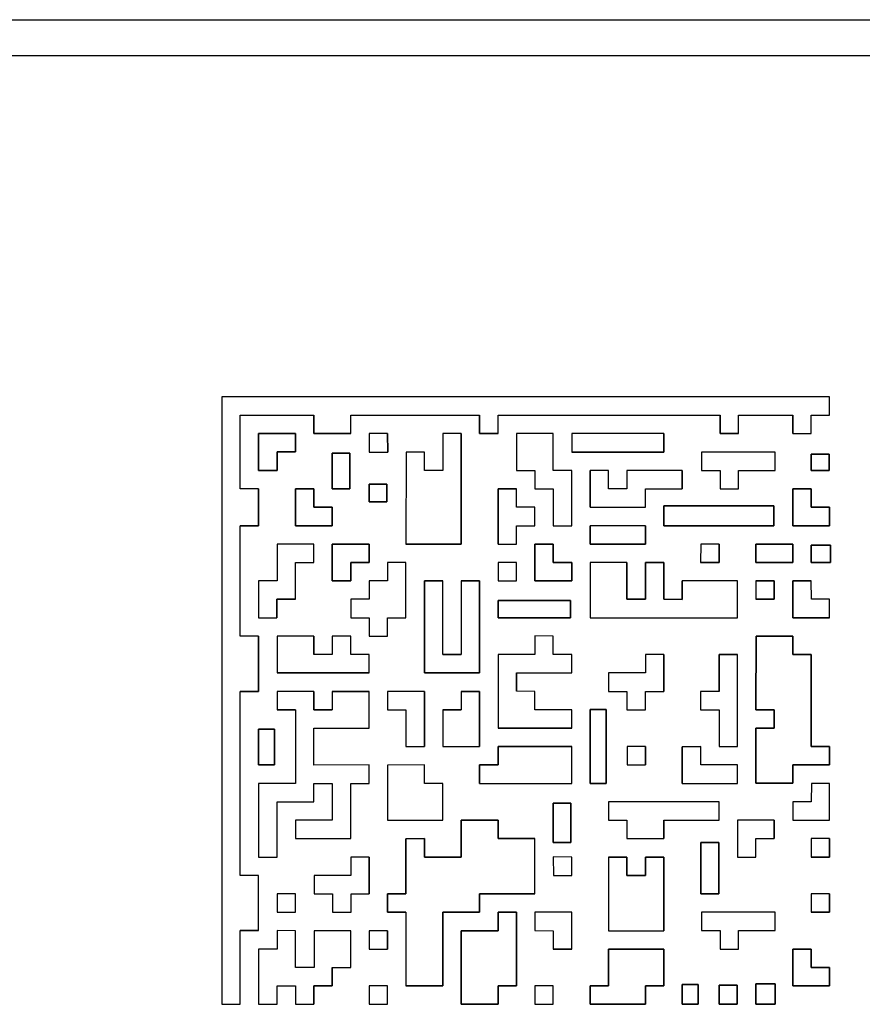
# Model space of a CAD drawing. Header units: millimetres. Extents: x 0 to 420, y 0 to 297.
# Tile 23 of 34: x 213 to 220, y 149 to 157. Entities that reach past the tile are written whole.
import ezdxf

# ---------------------------------------------------------------- set-up
doc = ezdxf.new("R2010")
doc.units = ezdxf.units.MM
doc.header["$LTSCALE"] = 23.1
doc.layers.get('0').update_dxf_attribs({"linetype": 'CONTINUOUS'})
doc.layers.add('03___PRT_ALL_CURVES', color=7, linetype='CONTINUOUS')
doc.layers.add('LAY0001', color=7, linetype='CONTINUOUS')

msp = doc.modelspace()

# ---------------------------------------------------------------- linework, layer by layer
at = {"color": 7, "linetype": 'Continuous'}
for p, q in [((206.6434, 157.3911), (266.9434, 157.3911)), ((206.3434, 157.0911), (267.2434, 157.0911))]:
    msp.add_line(p, q, dxfattribs=at)
at = {"layer": '03___PRT_ALL_CURVES', "color": 4, "linetype": 'Continuous'}
for p, q in [((214.3715, 154.2199), (214.3715, 149.1118)), ((219.4797, 154.2199), (214.3715, 154.2199)), ((219.4797, 154.0652), (219.4797, 154.2199)), ((214.5263, 153.4455), (214.5263, 154.0652)), ((214.5263, 154.0652), (215.1455, 154.0652)), ((215.1455, 153.9104), (215.1455, 154.0652)), ((215.4551, 153.9104), (215.4551, 154.0652)), ((215.4551, 154.0652), (216.5387, 154.0652)), ((216.5387, 153.9104), (216.5387, 154.0652)), ((216.6934, 153.9104), (216.6934, 154.0652)), ((216.6934, 154.0652), (218.5597, 154.0652)), ((218.5597, 153.9104), (218.5597, 154.0652)), ((218.7145, 153.9104), (218.7145, 154.0652)), ((218.7145, 154.0652), (219.1701, 154.0652)), ((219.1701, 153.9104), (219.1701, 154.0652)), ((219.3249, 153.9104), (219.3249, 154.0652)), ((219.3249, 154.0652), (219.4797, 154.0652)), ((214.6811, 153.6012), (214.6811, 153.9104)), ((214.6811, 153.9104), (214.9907, 153.9104)), ((214.9907, 153.9104), (214.9907, 153.756)), ((215.4551, 153.9104), (215.1455, 153.9104)), ((215.6099, 153.9104), (215.6099, 153.7556)), ((215.7647, 153.9104), (215.6099, 153.9104)), ((215.7647, 153.9104), (215.7664, 153.7556)), ((216.2308, 153.9104), (216.2291, 153.6008)), ((216.3839, 153.9104), (216.2308, 153.9104)), ((216.3839, 153.9104), (216.3839, 152.9816)), ((216.6934, 153.9104), (216.5387, 153.9104)), ((216.8482, 153.9104), (216.8482, 153.6008)), ((217.1578, 153.9104), (216.8482, 153.9104)), ((217.1578, 153.6008), (217.1578, 153.9104)), ((217.3126, 153.9104), (217.3126, 153.7556)), ((218.0866, 153.9104), (217.3126, 153.9104)), ((218.0866, 153.9104), (218.0866, 153.7556)), ((218.7145, 153.9104), (218.5597, 153.9104)), ((219.1701, 153.9104), (219.3249, 153.9104)), ((214.8359, 153.756), (214.8359, 153.6012)), ((214.9907, 153.756), (214.8359, 153.756)), ((215.6099, 153.7556), (215.7664, 153.7556)), ((215.9204, 153.7556), (215.9195, 152.9816)), ((216.0743, 153.7556), (215.9204, 153.7556)), ((216.0743, 153.6008), (216.0743, 153.7556)), ((218.0866, 153.7556), (217.3126, 153.7556)), ((219.024, 153.7556), (218.4049, 153.7551)), ((218.4049, 153.7551), (218.4049, 153.6008)), ((219.024, 153.6008), (219.024, 153.7556)), ((215.3003, 153.446), (215.3003, 153.7466)), ((215.3003, 153.7466), (215.4493, 153.7466)), ((215.4493, 153.7466), (215.4493, 153.446)), ((219.3249, 153.6012), (219.3249, 153.7376)), ((219.3249, 153.7376), (219.4769, 153.7376)), ((219.4769, 153.7376), (219.4769, 153.6012)), ((214.8359, 153.6012), (214.6811, 153.6012)), ((216.2291, 153.6008), (216.0743, 153.6008)), ((216.8482, 153.6008), (217.003, 153.6008)), ((217.003, 153.6008), (217.003, 153.446)), ((217.3126, 153.6008), (217.1578, 153.6008)), ((217.3126, 153.1364), (217.3126, 153.6008)), ((217.4674, 153.2912), (217.4674, 153.6008)), ((217.6222, 153.6008), (217.4674, 153.6008)), ((217.6222, 153.446), (217.6222, 153.6008)), ((217.777, 153.6008), (217.777, 153.446)), ((218.2414, 153.6008), (217.777, 153.6008)), ((218.2414, 153.6008), (218.2414, 153.446)), ((218.4049, 153.6008), (218.5597, 153.6008)), ((218.5597, 153.6008), (218.5597, 153.446)), ((218.7145, 153.446), (218.7145, 153.6008)), ((218.7145, 153.6008), (219.024, 153.6008)), ((219.4769, 153.6012), (219.3249, 153.6012)), ((214.6811, 153.4455), (214.5263, 153.4455)), ((214.6811, 153.4455), (214.6811, 153.1364)), ((214.9907, 153.4455), (215.1455, 153.446)), ((214.9907, 153.1364), (214.9907, 153.4455)), ((215.1455, 153.446), (215.1455, 153.2914)), ((215.4493, 153.446), (215.3003, 153.446)), ((215.6099, 153.3369), (215.6099, 153.4854)), ((215.6099, 153.4854), (215.7584, 153.4854)), ((215.7584, 153.4854), (215.7584, 153.3369)), ((216.6934, 152.9816), (216.6934, 153.446)), ((216.6934, 153.446), (216.8481, 153.446)), ((216.8481, 153.2912), (216.8481, 153.446)), ((217.003, 153.446), (217.1578, 153.446)), ((217.1578, 153.446), (217.1578, 153.1364)), ((217.777, 153.446), (217.6222, 153.446)), ((217.9318, 153.2912), (217.9318, 153.446)), ((217.9318, 153.446), (218.2414, 153.446)), ((218.5597, 153.446), (218.7145, 153.446)), ((219.1701, 153.4455), (219.3249, 153.446)), ((219.1701, 153.1364), (219.1701, 153.4455)), ((219.3249, 153.446), (219.3249, 153.2914)), ((215.7584, 153.3369), (215.6099, 153.3369)), ((215.1455, 153.2914), (215.3003, 153.2908)), ((215.3003, 153.2908), (215.3003, 153.1364)), ((217.003, 153.2912), (216.8481, 153.2912)), ((217.0029, 153.1364), (217.003, 153.2912)), ((217.4674, 153.2912), (217.9318, 153.2912)), ((218.0866, 153.1364), (218.0866, 153.3034)), ((218.0866, 153.3034), (219.0125, 153.3034)), ((219.0125, 153.3034), (219.0125, 153.1364)), ((219.3249, 153.2914), (219.4797, 153.2907)), ((219.4797, 153.2907), (219.4797, 153.1364)), ((214.5263, 152.2072), (214.5263, 153.1364)), ((214.6811, 153.1364), (214.5263, 153.1364)), ((215.3003, 153.1364), (214.9907, 153.1364)), ((216.8482, 152.9816), (216.8482, 153.1364)), ((216.8482, 153.1364), (217.0029, 153.1364)), ((217.1578, 153.1364), (217.3126, 153.1364)), ((217.4674, 152.9816), (217.4674, 153.1364)), ((217.9318, 153.1364), (217.4674, 153.1364)), ((217.9318, 153.1364), (217.9318, 152.9816)), ((219.0125, 153.1364), (218.0866, 153.1364)), ((219.4797, 153.1364), (219.1701, 153.1364)), ((214.8359, 152.9816), (214.8359, 152.672)), ((215.1455, 152.9816), (214.8359, 152.9816)), ((215.1455, 152.8268), (215.1455, 152.9816)), ((215.3003, 152.672), (215.3003, 152.9812)), ((215.3003, 152.9812), (215.6099, 152.9812)), ((215.6099, 152.9812), (215.6099, 152.8268)), ((216.3839, 152.9816), (215.9195, 152.9816)), ((216.6934, 152.9816), (216.8482, 152.9816)), ((217.003, 152.9812), (217.1578, 152.9816)), ((217.003, 152.672), (217.003, 152.9812)), ((217.1578, 152.9816), (217.1578, 152.8271)), ((217.9318, 152.9816), (217.4674, 152.9816)), ((218.3979, 152.9816), (218.3962, 152.8268)), ((218.551, 152.9816), (218.3979, 152.9816)), ((218.551, 152.9816), (218.551, 152.8268)), ((218.8606, 152.8268), (218.8606, 152.9816)), ((218.8606, 152.9816), (219.1701, 152.9816)), ((219.1701, 152.9816), (219.1701, 152.8271)), ((219.3249, 152.8268), (219.3249, 152.9722)), ((219.3249, 152.9722), (219.4866, 152.9722)), ((219.4866, 152.9722), (219.4866, 152.8268)), ((214.9907, 152.5172), (214.9907, 152.8268)), ((214.9907, 152.8268), (215.1455, 152.8268)), ((215.4551, 152.8268), (215.4551, 152.672)), ((215.6099, 152.8268), (215.4551, 152.8268)), ((215.7647, 152.8268), (215.7647, 152.672)), ((215.92, 152.8268), (215.7647, 152.8268)), ((215.9194, 152.3624), (215.92, 152.8268)), ((216.6934, 152.8268), (216.6934, 152.672)), ((216.8481, 152.8268), (216.6934, 152.8268)), ((216.8482, 152.672), (216.8481, 152.8268)), ((217.1578, 152.8271), (217.3126, 152.8264)), ((217.3126, 152.8264), (217.3126, 152.672)), ((217.4674, 152.8268), (217.4674, 152.362)), ((217.777, 152.8268), (217.4674, 152.8268)), ((217.777, 152.8268), (217.777, 152.5172)), ((217.9318, 152.5172), (217.9318, 152.8268)), ((217.9318, 152.8268), (218.0866, 152.8268)), ((218.0866, 152.8268), (218.0866, 152.5172)), ((218.551, 152.8268), (218.3962, 152.8268)), ((219.1701, 152.8271), (218.8606, 152.8268)), ((219.4866, 152.8268), (219.3249, 152.8268)), ((214.8359, 152.672), (214.6811, 152.6713)), ((214.6811, 152.6713), (214.6811, 152.3629)), ((215.4551, 152.672), (215.3003, 152.672)), ((215.6116, 152.672), (215.6099, 152.5172)), ((215.7647, 152.672), (215.6116, 152.672)), ((216.0743, 151.8981), (216.0743, 152.672)), ((216.0743, 152.672), (216.2291, 152.672)), ((216.2291, 152.0528), (216.2291, 152.672)), ((216.3839, 152.672), (216.3839, 152.0531)), ((216.3839, 152.672), (216.5387, 152.672)), ((216.5387, 152.672), (216.5387, 151.8981)), ((216.6934, 152.672), (216.8482, 152.672)), ((217.3126, 152.672), (217.003, 152.672)), ((218.2414, 152.5165), (218.2414, 152.672)), ((218.7058, 152.672), (218.2414, 152.672)), ((218.7058, 152.3624), (218.7058, 152.672)), ((218.8606, 152.672), (218.8606, 152.5172)), ((218.8606, 152.672), (219.0153, 152.672)), ((219.0153, 152.672), (219.0153, 152.5172)), ((219.1701, 152.3622), (219.1701, 152.672)), ((219.1701, 152.672), (219.3249, 152.672)), ((219.3267, 152.5172), (219.3249, 152.672)), ((214.8349, 152.5172), (214.8349, 152.3627)), ((214.9907, 152.5172), (214.8349, 152.5172)), ((215.4551, 152.5172), (215.4551, 152.3624)), ((215.6099, 152.5172), (215.4551, 152.5172)), ((216.6944, 152.3624), (216.6944, 152.5086)), ((216.6944, 152.5086), (217.3025, 152.5086)), ((217.3025, 152.5086), (217.3025, 152.3624)), ((217.777, 152.5172), (217.9318, 152.5172)), ((218.0866, 152.5172), (218.2414, 152.5165)), ((219.0153, 152.5172), (218.8606, 152.5172)), ((219.4797, 152.5172), (219.3267, 152.5172)), ((219.4797, 152.3627), (219.4797, 152.5172)), ((214.6811, 152.3629), (214.8349, 152.3627)), ((215.4551, 152.3624), (215.6098, 152.3624)), ((215.6098, 152.3624), (215.6099, 152.2076)), ((215.7647, 152.2076), (215.7647, 152.3624)), ((215.7647, 152.3624), (215.9194, 152.3624)), ((217.3025, 152.3624), (216.6944, 152.3624)), ((217.4674, 152.362), (218.7058, 152.3624)), ((219.4797, 152.3627), (219.1701, 152.3622)), ((214.6811, 152.2072), (214.5263, 152.2072)), ((214.6811, 152.2072), (214.6811, 151.7433)), ((214.8359, 152.2072), (214.8359, 151.8981)), ((215.1455, 152.2072), (214.8359, 152.2072)), ((215.1455, 152.2072), (215.1455, 152.0528)), ((215.3003, 152.2076), (215.3003, 152.0528)), ((215.4551, 152.2076), (215.3003, 152.2076)), ((215.4551, 152.0528), (215.4551, 152.2076)), ((215.6099, 152.2076), (215.7647, 152.2076)), ((217.003, 152.2094), (217.003, 152.0528)), ((217.1578, 152.2076), (217.003, 152.2094)), ((217.1578, 152.0528), (217.1578, 152.2076)), ((218.8606, 151.5885), (218.8623, 152.2076)), ((218.8623, 152.2076), (219.1701, 152.2076)), ((219.1701, 152.2076), (219.1701, 152.0528)), ((215.3003, 152.0528), (215.1455, 152.0528)), ((215.6099, 152.0528), (215.4551, 152.0528)), ((215.6099, 151.8981), (215.6099, 152.0528)), ((216.2291, 152.0528), (216.3839, 152.0531)), ((216.6934, 152.0528), (216.6934, 151.4337)), ((217.003, 152.0528), (216.6934, 152.0528)), ((217.3126, 152.0528), (217.1578, 152.0528)), ((217.3126, 151.8981), (217.3126, 152.0528)), ((217.9318, 152.0528), (217.9318, 151.8981)), ((218.0866, 152.0528), (217.9318, 152.0528)), ((218.0866, 152.0528), (218.0866, 151.7433)), ((218.551, 151.7433), (218.551, 152.0529)), ((218.551, 152.0529), (218.7058, 152.0529)), ((218.7058, 151.2789), (218.7058, 152.0529)), ((219.1701, 152.0528), (219.3249, 152.0528)), ((219.3249, 152.0528), (219.3249, 151.2784)), ((215.6099, 151.8981), (214.8359, 151.8981)), ((216.5387, 151.8981), (216.0743, 151.8981)), ((216.8482, 151.8981), (216.8482, 151.7437)), ((216.8482, 151.8981), (217.3126, 151.8981)), ((217.6222, 151.8981), (217.6222, 151.7433)), ((217.9318, 151.8981), (217.6222, 151.8981)), ((214.5263, 150.1953), (214.5263, 151.7433)), ((214.6811, 151.7433), (214.5263, 151.7433)), ((214.8359, 151.7433), (214.8359, 151.5885)), ((215.1452, 151.7433), (214.8359, 151.7433)), ((215.1452, 151.7433), (215.1452, 151.5885)), ((215.3, 151.7433), (215.3, 151.5887)), ((215.3, 151.7433), (215.6099, 151.7433)), ((215.6099, 151.4337), (215.6099, 151.7433)), ((215.7647, 151.7433), (215.7647, 151.5885)), ((216.0743, 151.7433), (215.7647, 151.7433)), ((216.0743, 151.7433), (216.0743, 151.2788)), ((216.3839, 151.7433), (216.3839, 151.5887)), ((216.3839, 151.7433), (216.5387, 151.7433)), ((216.5387, 151.7433), (216.5387, 151.2784)), ((217.0041, 151.7433), (216.8482, 151.7437)), ((217.003, 151.5885), (217.0041, 151.7433)), ((217.6222, 151.7433), (217.777, 151.7433)), ((217.777, 151.7433), (217.777, 151.5885)), ((217.9328, 151.5885), (217.9328, 151.7433)), ((217.9328, 151.7433), (218.0866, 151.7433)), ((218.3962, 151.7433), (218.3962, 151.5885)), ((218.551, 151.7433), (218.3962, 151.7433)), ((214.9907, 151.5886), (214.8359, 151.5885)), ((214.9907, 151.5886), (214.9907, 150.9675)), ((215.1452, 151.5885), (215.3, 151.5887)), ((215.7647, 151.5885), (215.9195, 151.5885)), ((215.9195, 151.5885), (215.9195, 151.2789)), ((216.2291, 151.5885), (216.3839, 151.5887)), ((216.2291, 151.5885), (216.2291, 151.2787)), ((217.3126, 151.5885), (217.003, 151.5885)), ((217.3126, 151.4337), (217.3126, 151.5885)), ((217.4674, 150.9693), (217.4674, 151.5897)), ((217.4674, 151.5897), (217.6016, 151.5897)), ((217.6016, 151.5897), (217.6016, 150.9693)), ((217.777, 151.5885), (217.9328, 151.5885)), ((218.3962, 151.5885), (218.551, 151.5887)), ((218.551, 151.5887), (218.551, 151.2789)), ((219.0153, 151.588), (218.8606, 151.5885)), ((219.0153, 151.4332), (219.0153, 151.588)), ((215.1455, 151.1238), (215.1453, 151.4337)), ((215.1453, 151.4337), (215.6099, 151.4337)), ((217.3126, 151.4337), (216.6934, 151.4337)), ((218.8606, 150.971), (218.8606, 151.4337)), ((218.8606, 151.4337), (219.0153, 151.4332)), ((214.6811, 151.1241), (214.6811, 151.4262)), ((214.6811, 151.4262), (214.8162, 151.4262)), ((214.8162, 151.4262), (214.8162, 151.1241)), ((215.9195, 151.2789), (216.0743, 151.2788)), ((216.2291, 151.2787), (216.5387, 151.2784)), ((216.6934, 151.1241), (216.6934, 151.2784)), ((216.6934, 151.2784), (217.3126, 151.2784)), ((217.3126, 150.9693), (217.3126, 151.2784)), ((217.7781, 151.2789), (217.7781, 151.1241)), ((217.9328, 151.2789), (217.7781, 151.2789)), ((217.9328, 151.2789), (217.9328, 151.1243)), ((218.2414, 151.2777), (218.3979, 151.2789)), ((218.2414, 150.9693), (218.2414, 151.2777)), ((218.3979, 151.1241), (218.3979, 151.2789)), ((218.551, 151.2789), (218.7058, 151.2789)), ((219.3249, 151.2784), (219.4797, 151.2789)), ((219.4797, 151.2789), (219.4797, 151.1241)), ((214.8162, 151.1241), (214.6811, 151.1241)), ((215.6098, 151.1241), (215.1455, 151.1238)), ((215.6099, 150.9693), (215.6098, 151.1241)), ((216.0743, 151.1241), (215.7647, 151.1236)), ((215.7647, 151.1236), (215.7647, 150.6601)), ((216.0743, 150.9693), (216.0743, 151.1241)), ((216.5387, 150.9693), (216.5387, 151.1241)), ((216.5387, 151.1241), (216.6934, 151.1241)), ((217.7781, 151.1241), (217.9328, 151.1243)), ((218.7058, 151.1241), (218.3979, 151.1241)), ((218.7056, 150.9693), (218.7058, 151.1241)), ((219.1701, 151.1241), (219.1701, 150.971)), ((219.4797, 151.1241), (219.1701, 151.1241)), ((214.6811, 150.9693), (214.6811, 150.3501)), ((214.9907, 150.9675), (214.6811, 150.9693)), ((215.1455, 150.8145), (215.1455, 150.9693)), ((215.1455, 150.9693), (215.3003, 150.9693)), ((215.3003, 150.9693), (215.3003, 150.6593)), ((215.455, 150.5049), (215.455, 150.9693)), ((215.455, 150.9693), (215.6099, 150.9693)), ((216.2291, 150.9693), (216.0743, 150.9693)), ((216.2291, 150.6597), (216.2291, 150.9693)), ((216.5387, 150.9693), (217.3126, 150.9693)), ((217.6016, 150.9693), (217.4674, 150.9693)), ((218.2414, 150.9693), (218.7056, 150.9693)), ((219.1701, 150.971), (218.8606, 150.971)), ((219.3267, 150.9693), (219.3249, 150.8145)), ((219.4797, 150.9693), (219.3267, 150.9693)), ((219.4797, 150.6601), (219.4797, 150.9693)), ((214.8359, 150.3501), (214.8359, 150.8145)), ((214.8359, 150.8145), (215.1455, 150.8145)), ((217.1578, 150.471), (217.1578, 150.8025)), ((217.1578, 150.8025), (217.3049, 150.8025)), ((217.3049, 150.8025), (217.3049, 150.471)), ((217.6223, 150.8145), (217.6222, 150.6597)), ((218.551, 150.8145), (217.6223, 150.8145)), ((218.551, 150.6597), (218.551, 150.8145)), ((219.1701, 150.8145), (219.1701, 150.6601)), ((219.3249, 150.8145), (219.1701, 150.8145)), ((214.9907, 150.6593), (214.9907, 150.5049)), ((215.3003, 150.6593), (214.9907, 150.6593)), ((215.7647, 150.6601), (216.2291, 150.6597)), ((216.3841, 150.3504), (216.3841, 150.6597)), ((216.3841, 150.6597), (216.6934, 150.6597)), ((216.6934, 150.6597), (216.6934, 150.5052)), ((217.6222, 150.6597), (217.777, 150.6597)), ((217.777, 150.6597), (217.777, 150.5054)), ((218.0866, 150.6597), (218.0865, 150.5049)), ((218.0866, 150.6597), (218.551, 150.6597)), ((219.0153, 150.6596), (218.7058, 150.6593)), ((218.7058, 150.6593), (218.7058, 150.3501)), ((219.0153, 150.6596), (219.0153, 150.5049)), ((219.1701, 150.6601), (219.4797, 150.6601)), ((214.9907, 150.5049), (215.455, 150.5049)), ((215.9195, 150.5045), (216.0743, 150.5049)), ((215.9195, 150.0405), (215.9195, 150.5045)), ((216.0743, 150.5049), (216.0743, 150.3504)), ((216.6934, 150.5052), (217.003, 150.5052)), ((217.003, 150.0401), (217.003, 150.5052)), ((217.3049, 150.471), (217.1578, 150.471)), ((217.777, 150.5054), (218.0865, 150.5049)), ((218.3979, 150.0401), (218.3979, 150.471)), ((218.3979, 150.471), (218.5505, 150.471)), ((218.5505, 150.471), (218.5505, 150.0401)), ((218.8606, 150.3501), (218.8606, 150.5049)), ((218.8606, 150.5049), (219.0153, 150.5049)), ((219.3249, 150.5047), (219.3249, 150.3499)), ((219.4797, 150.5047), (219.3249, 150.5047)), ((219.4797, 150.5047), (219.48, 150.3501)), ((214.6811, 150.3501), (214.8359, 150.3501)), ((215.4568, 150.3501), (215.4568, 150.1953)), ((215.6116, 150.3501), (215.4568, 150.3501)), ((215.6116, 150.3501), (215.6116, 150.0405)), ((216.0743, 150.3504), (216.3841, 150.3504)), ((217.1578, 150.3506), (217.1589, 150.1953)), ((217.3126, 150.3501), (217.1578, 150.3506)), ((217.3126, 150.1953), (217.3126, 150.3501)), ((217.622, 150.3501), (217.622, 149.7309)), ((217.622, 150.3501), (217.777, 150.3501)), ((217.777, 150.3501), (217.777, 150.1956)), ((217.9318, 150.1956), (217.9318, 150.3501)), ((217.9318, 150.3501), (218.0866, 150.3501)), ((218.0866, 150.3501), (218.0866, 149.7309)), ((218.7058, 150.3501), (218.8606, 150.3501)), ((219.48, 150.3501), (219.3249, 150.3499)), ((214.6811, 150.1953), (214.5263, 150.1953)), ((214.6811, 149.7318), (214.6811, 150.1953)), ((215.1473, 150.1953), (215.1473, 150.0405)), ((215.4568, 150.1953), (215.1473, 150.1953)), ((217.1589, 150.1953), (217.3126, 150.1953)), ((217.777, 150.1956), (217.9318, 150.1956)), ((214.8359, 150.0405), (214.8359, 149.8862)), ((214.9907, 150.0405), (214.8359, 150.0405)), ((214.9907, 149.8862), (214.9907, 150.0405)), ((215.1473, 150.0405), (215.302, 150.0405)), ((215.302, 150.0405), (215.302, 149.8857)), ((215.4579, 149.8857), (215.4579, 150.0405)), ((215.4579, 150.0405), (215.6116, 150.0405)), ((215.7647, 150.0401), (215.9195, 150.0405)), ((215.7647, 149.8857), (215.7647, 150.0401)), ((216.5387, 150.0401), (216.5387, 149.8857)), ((217.003, 150.0401), (216.5387, 150.0401)), ((218.5505, 150.0401), (218.3979, 150.0401)), ((219.3249, 150.0401), (219.3249, 149.8853)), ((219.4797, 150.0401), (219.3249, 150.0401)), ((219.4797, 150.0401), (219.48, 149.8855)), ((214.8359, 149.8862), (214.9907, 149.8862)), ((215.302, 149.8857), (215.4579, 149.8857)), ((215.9195, 149.8857), (215.7647, 149.8857)), ((215.9195, 149.8857), (215.9195, 149.2666)), ((216.2291, 149.8857), (216.2291, 149.2666)), ((216.5387, 149.8857), (216.2291, 149.8857)), ((216.6934, 149.8853), (216.8482, 149.8857)), ((216.6934, 149.7309), (216.6934, 149.8853)), ((216.8482, 149.8857), (216.8482, 149.2666)), ((217.003, 149.8857), (217.003, 149.7312)), ((217.3137, 149.8857), (217.003, 149.8857)), ((217.3126, 149.5762), (217.3137, 149.8857)), ((219.024, 149.8857), (218.4049, 149.8853)), ((218.4049, 149.8853), (218.4049, 149.731)), ((219.024, 149.731), (219.024, 149.8857)), ((219.48, 149.8855), (219.3249, 149.8853)), ((214.5263, 149.1118), (214.5263, 149.7318)), ((214.6811, 149.7318), (214.5263, 149.7318)), ((214.8359, 149.7318), (214.8359, 149.5766)), ((214.9907, 149.7309), (214.8359, 149.7318)), ((214.9907, 149.4213), (214.9907, 149.7309)), ((215.1473, 149.7309), (215.1473, 149.4214)), ((215.4551, 149.7309), (215.1473, 149.7309)), ((215.455, 149.4214), (215.4551, 149.7309)), ((215.6098, 149.7309), (215.6098, 149.5762)), ((215.7646, 149.7309), (215.6098, 149.7309)), ((215.7646, 149.7309), (215.7647, 149.5762)), ((216.3839, 149.1118), (216.3839, 149.7309)), ((216.3839, 149.7309), (216.6934, 149.7309)), ((217.003, 149.7312), (217.1578, 149.7309)), ((217.1578, 149.7309), (217.1576, 149.5762)), ((217.622, 149.7309), (218.0866, 149.7309)), ((218.4049, 149.731), (218.5597, 149.731)), ((218.5597, 149.731), (218.5597, 149.5762)), ((218.7145, 149.5762), (218.7145, 149.731)), ((218.7145, 149.731), (219.024, 149.731)), ((214.6811, 149.5766), (214.6811, 149.1118)), ((214.8359, 149.5766), (214.6811, 149.5766)), ((215.6098, 149.5762), (215.7647, 149.5762)), ((217.3126, 149.5762), (217.1576, 149.5762)), ((217.6233, 149.2666), (217.6233, 149.5762)), ((217.6233, 149.5762), (218.0866, 149.5762)), ((218.0866, 149.5762), (218.0866, 149.2666)), ((218.5597, 149.5762), (218.7145, 149.5762)), ((219.1701, 149.5757), (219.3249, 149.5762)), ((219.1701, 149.2666), (219.1701, 149.5757)), ((219.3249, 149.5762), (219.3249, 149.4216)), ((215.1473, 149.4214), (214.9907, 149.4213)), ((215.3003, 149.4214), (215.3003, 149.2666)), ((215.3003, 149.4214), (215.455, 149.4214)), ((219.3249, 149.4216), (219.4797, 149.4209)), ((219.4797, 149.4209), (219.4797, 149.2666)), ((218.2414, 149.1122), (218.2414, 149.2791)), ((218.2414, 149.2791), (218.376, 149.2791)), ((218.376, 149.2791), (218.376, 149.1122)), ((218.8606, 149.1122), (218.8606, 149.2852)), ((218.8606, 149.2852), (219.0239, 149.2852)), ((219.0239, 149.2852), (219.0239, 149.1122)), ((214.8359, 149.2666), (214.9907, 149.267)), ((214.8359, 149.1118), (214.8359, 149.2666)), ((214.9907, 149.267), (214.9907, 149.1118)), ((215.1455, 149.2666), (215.1454, 149.1118)), ((215.3003, 149.2666), (215.1455, 149.2666)), ((215.6099, 149.2666), (215.6099, 149.1122)), ((215.7647, 149.2666), (215.6099, 149.2666)), ((215.7647, 149.1122), (215.7647, 149.2666)), ((216.2291, 149.2666), (215.9195, 149.2666)), ((216.6944, 149.2666), (216.6944, 149.1122)), ((216.8482, 149.2666), (216.6944, 149.2666)), ((217.003, 149.2666), (217.003, 149.1122)), ((217.1578, 149.2666), (217.003, 149.2666)), ((217.1578, 149.1122), (217.1578, 149.2666)), ((217.4674, 149.2661), (217.6233, 149.2666)), ((217.4674, 149.1118), (217.4674, 149.2661)), ((217.9318, 149.2666), (217.9318, 149.1118)), ((218.0866, 149.2666), (217.9318, 149.2666)), ((218.551, 149.1122), (218.551, 149.2731)), ((218.551, 149.2731), (218.703, 149.2731)), ((218.703, 149.2731), (218.703, 149.1122)), ((219.4797, 149.2666), (219.1701, 149.2666)), ((214.3715, 149.1118), (214.5263, 149.1118)), ((214.6811, 149.1118), (214.8359, 149.1118)), ((214.9907, 149.1118), (215.1454, 149.1118)), ((215.6099, 149.1122), (215.7647, 149.1122)), ((216.6944, 149.1122), (216.3839, 149.1118)), ((217.003, 149.1122), (217.1578, 149.1122)), ((217.9318, 149.1118), (217.4674, 149.1118)), ((218.376, 149.1122), (218.2414, 149.1122)), ((218.703, 149.1122), (218.551, 149.1122)), ((219.0239, 149.1122), (218.8606, 149.1122))]:
    msp.add_line(p, q, dxfattribs=at)
at = {"layer": 'LAY0001', "color": 7, "linetype": 'Continuous'}
for p, q in [((214.3715, 154.2199), (214.3715, 149.1118)), ((219.4797, 154.2199), (214.3715, 154.2199)), ((219.4797, 154.0652), (219.4797, 154.2199)), ((214.5263, 153.4455), (214.5263, 154.0652)), ((214.5263, 154.0652), (215.1455, 154.0652)), ((215.1455, 154.0652), (215.1455, 153.9104)), ((215.4551, 153.9104), (215.4551, 154.0652)), ((215.4551, 154.0652), (216.5387, 154.0652)), ((216.5387, 154.0652), (216.5387, 153.9104)), ((216.6934, 153.9104), (216.6934, 154.0652)), ((216.6934, 154.0652), (218.5597, 154.0652)), ((218.5597, 154.0652), (218.5597, 153.9104)), ((218.7145, 153.9104), (218.7145, 154.0652)), ((218.7145, 154.0652), (219.1701, 154.0652)), ((219.1701, 154.0652), (219.1701, 153.9104)), ((219.3249, 153.9104), (219.3249, 154.0652)), ((219.3249, 154.0652), (219.4797, 154.0652)), ((214.6811, 153.9104), (214.6811, 153.6012)), ((214.9907, 153.9104), (214.6811, 153.9104)), ((214.9907, 153.756), (214.9907, 153.9104)), ((215.1455, 153.9104), (215.4551, 153.9104)), ((215.6099, 153.9104), (215.6099, 153.7556)), ((215.7647, 153.9104), (215.6099, 153.9104)), ((215.7664, 153.7556), (215.7647, 153.9104)), ((216.2308, 153.9104), (216.2291, 153.6008)), ((216.3839, 153.9104), (216.2308, 153.9104)), ((216.3839, 152.9816), (216.3839, 153.9104)), ((216.5387, 153.9104), (216.6934, 153.9104)), ((216.8482, 153.9104), (216.8482, 153.6008)), ((217.1578, 153.9104), (216.8482, 153.9104)), ((217.1578, 153.6008), (217.1578, 153.9104)), ((217.3126, 153.9104), (217.3126, 153.7556)), ((218.0866, 153.9104), (217.3126, 153.9104)), ((218.0866, 153.7556), (218.0866, 153.9104)), ((218.5597, 153.9104), (218.7145, 153.9104)), ((219.1701, 153.9104), (219.3249, 153.9104)), ((214.8359, 153.6012), (214.8359, 153.756)), ((214.8359, 153.756), (214.9907, 153.756)), ((215.6099, 153.7556), (215.7664, 153.7556)), ((215.9204, 153.7556), (215.9195, 152.9816)), ((216.0743, 153.7556), (215.9204, 153.7556)), ((216.0743, 153.6008), (216.0743, 153.7556)), ((217.3126, 153.7556), (218.0866, 153.7556)), ((219.024, 153.7556), (218.4049, 153.7551)), ((218.4049, 153.7551), (218.4049, 153.6008)), ((219.024, 153.6008), (219.024, 153.7556)), ((215.3003, 153.7466), (215.3003, 153.446)), ((215.4493, 153.7466), (215.3003, 153.7466)), ((215.4493, 153.446), (215.4493, 153.7466)), ((219.3249, 153.7376), (219.3249, 153.6012)), ((219.4769, 153.7376), (219.3249, 153.7376)), ((219.4769, 153.6012), (219.4769, 153.7376)), ((214.6811, 153.6012), (214.8359, 153.6012)), ((216.2291, 153.6008), (216.0743, 153.6008)), ((216.8482, 153.6008), (217.003, 153.6008)), ((217.003, 153.6008), (217.003, 153.446)), ((217.3126, 153.6008), (217.1578, 153.6008)), ((217.3126, 153.1364), (217.3126, 153.6008)), ((217.4674, 153.6008), (217.4674, 153.2912)), ((217.6222, 153.6008), (217.4674, 153.6008)), ((217.6222, 153.446), (217.6222, 153.6008)), ((217.777, 153.6008), (217.777, 153.446)), ((218.2414, 153.6008), (217.777, 153.6008)), ((218.2414, 153.446), (218.2414, 153.6008)), ((218.4049, 153.6008), (218.5597, 153.6008)), ((218.5597, 153.6008), (218.5597, 153.446)), ((218.7145, 153.446), (218.7145, 153.6008)), ((218.7145, 153.6008), (219.024, 153.6008)), ((219.3249, 153.6012), (219.4769, 153.6012)), ((214.6811, 153.4455), (214.5263, 153.4455)), ((214.6811, 153.1364), (214.6811, 153.4455)), ((215.1455, 153.446), (214.9907, 153.4455)), ((214.9907, 153.4455), (214.9907, 153.1364)), ((215.1455, 153.2914), (215.1455, 153.446)), ((215.3003, 153.446), (215.4493, 153.446)), ((215.6099, 153.4854), (215.6099, 153.3369)), ((215.7584, 153.4854), (215.6099, 153.4854)), ((215.7584, 153.3369), (215.7584, 153.4854)), ((216.6934, 153.446), (216.6934, 152.9816)), ((216.8481, 153.446), (216.6934, 153.446)), ((216.8481, 153.2912), (216.8481, 153.446)), ((217.003, 153.446), (217.1578, 153.446)), ((217.1578, 153.446), (217.1578, 153.1364)), ((217.777, 153.446), (217.6222, 153.446)), ((217.9318, 153.2912), (217.9318, 153.446)), ((217.9318, 153.446), (218.2414, 153.446)), ((218.5597, 153.446), (218.7145, 153.446)), ((219.3249, 153.446), (219.1701, 153.4455)), ((219.1701, 153.4455), (219.1701, 153.1364)), ((219.3249, 153.2914), (219.3249, 153.446)), ((215.6099, 153.3369), (215.7584, 153.3369)), ((215.3003, 153.2908), (215.1455, 153.2914)), ((215.3003, 153.1364), (215.3003, 153.2908)), ((217.003, 153.2912), (216.8481, 153.2912)), ((217.0029, 153.1364), (217.003, 153.2912)), ((217.4674, 153.2912), (217.9318, 153.2912)), ((218.0866, 153.3034), (218.0866, 153.1364)), ((219.0125, 153.3034), (218.0866, 153.3034)), ((219.0125, 153.1364), (219.0125, 153.3034)), ((219.4797, 153.2907), (219.3249, 153.2914)), ((219.4797, 153.1364), (219.4797, 153.2907)), ((214.5263, 152.2072), (214.5263, 153.1364)), ((214.5263, 153.1364), (214.6811, 153.1364)), ((214.9907, 153.1364), (215.3003, 153.1364)), ((216.8482, 152.9816), (216.8482, 153.1364)), ((216.8482, 153.1364), (217.0029, 153.1364)), ((217.1578, 153.1364), (217.3126, 153.1364)), ((217.4674, 153.1364), (217.4674, 152.9816)), ((217.9318, 153.1364), (217.4674, 153.1364)), ((217.9318, 152.9816), (217.9318, 153.1364)), ((218.0866, 153.1364), (219.0125, 153.1364)), ((219.1701, 153.1364), (219.4797, 153.1364)), ((214.8359, 152.9816), (214.8359, 152.672)), ((215.1455, 152.9816), (214.8359, 152.9816)), ((215.1455, 152.8268), (215.1455, 152.9816)), ((215.3003, 152.9812), (215.3003, 152.672)), ((215.6099, 152.9812), (215.3003, 152.9812)), ((215.6099, 152.8268), (215.6099, 152.9812)), ((215.9195, 152.9816), (216.3839, 152.9816)), ((216.6934, 152.9816), (216.8482, 152.9816)), ((217.1578, 152.9816), (217.003, 152.9812)), ((217.003, 152.9812), (217.003, 152.672)), ((217.1578, 152.8271), (217.1578, 152.9816)), ((217.4674, 152.9816), (217.9318, 152.9816)), ((218.3979, 152.9816), (218.3962, 152.8268)), ((218.551, 152.9816), (218.3979, 152.9816)), ((218.551, 152.8268), (218.551, 152.9816)), ((218.8606, 152.9816), (218.8606, 152.8268)), ((219.1701, 152.9816), (218.8606, 152.9816)), ((219.1701, 152.8271), (219.1701, 152.9816)), ((219.3249, 152.9722), (219.3249, 152.8268)), ((219.4866, 152.9722), (219.3249, 152.9722)), ((219.4866, 152.8268), (219.4866, 152.9722)), ((214.9907, 152.5172), (214.9907, 152.8268)), ((214.9907, 152.8268), (215.1455, 152.8268)), ((215.4551, 152.672), (215.4551, 152.8268)), ((215.4551, 152.8268), (215.6099, 152.8268)), ((215.7647, 152.8268), (215.7647, 152.672)), ((215.92, 152.8268), (215.7647, 152.8268)), ((215.9194, 152.3624), (215.92, 152.8268)), ((216.6934, 152.8268), (216.6934, 152.672)), ((216.8481, 152.8268), (216.6934, 152.8268)), ((216.8482, 152.672), (216.8481, 152.8268)), ((217.3126, 152.8264), (217.1578, 152.8271)), ((217.3126, 152.672), (217.3126, 152.8264)), ((217.4674, 152.8268), (217.4674, 152.362)), ((217.777, 152.8268), (217.4674, 152.8268)), ((217.777, 152.5172), (217.777, 152.8268)), ((217.9318, 152.8268), (217.9318, 152.5172)), ((218.0866, 152.8268), (217.9318, 152.8268)), ((218.0866, 152.5172), (218.0866, 152.8268)), ((218.3962, 152.8268), (218.551, 152.8268)), ((218.8606, 152.8268), (219.1701, 152.8271)), ((219.3249, 152.8268), (219.4866, 152.8268)), ((214.8359, 152.672), (214.6811, 152.6713)), ((214.6811, 152.6713), (214.6811, 152.3629)), ((215.3003, 152.672), (215.4551, 152.672)), ((215.6116, 152.672), (215.6099, 152.5172)), ((215.7647, 152.672), (215.6116, 152.672)), ((216.0743, 152.672), (216.0743, 151.8981)), ((216.2291, 152.672), (216.0743, 152.672)), ((216.2291, 152.0528), (216.2291, 152.672)), ((216.3839, 152.672), (216.3839, 152.0531)), ((216.5387, 152.672), (216.3839, 152.672)), ((216.5387, 151.8981), (216.5387, 152.672)), ((216.6934, 152.672), (216.8482, 152.672)), ((217.003, 152.672), (217.3126, 152.672)), ((218.2414, 152.672), (218.2414, 152.5165)), ((218.7058, 152.672), (218.2414, 152.672)), ((218.7058, 152.3624), (218.7058, 152.672)), ((218.8606, 152.672), (218.8606, 152.5172)), ((219.0153, 152.672), (218.8606, 152.672)), ((219.0153, 152.5172), (219.0153, 152.672)), ((219.1701, 152.672), (219.1701, 152.3622)), ((219.3249, 152.672), (219.1701, 152.672)), ((219.3267, 152.5172), (219.3249, 152.672)), ((214.8349, 152.3627), (214.8349, 152.5172)), ((214.8349, 152.5172), (214.9907, 152.5172)), ((215.4551, 152.5172), (215.4551, 152.3624)), ((215.6099, 152.5172), (215.4551, 152.5172)), ((216.6944, 152.5086), (216.6944, 152.3624)), ((217.3025, 152.5086), (216.6944, 152.5086)), ((217.3025, 152.3624), (217.3025, 152.5086)), ((217.9318, 152.5172), (217.777, 152.5172)), ((218.2414, 152.5165), (218.0866, 152.5172)), ((218.8606, 152.5172), (219.0153, 152.5172)), ((219.4797, 152.5172), (219.3267, 152.5172)), ((219.4797, 152.3627), (219.4797, 152.5172)), ((214.6811, 152.3629), (214.8349, 152.3627)), ((215.4551, 152.3624), (215.6098, 152.3624)), ((215.6098, 152.3624), (215.6099, 152.2076)), ((215.7647, 152.2076), (215.7647, 152.3624)), ((215.7647, 152.3624), (215.9194, 152.3624)), ((216.6944, 152.3624), (217.3025, 152.3624)), ((217.4674, 152.362), (218.7058, 152.3624)), ((219.1701, 152.3622), (219.4797, 152.3627)), ((214.6811, 152.2072), (214.5263, 152.2072)), ((214.6811, 151.7433), (214.6811, 152.2072)), ((214.8359, 152.2072), (214.8359, 151.8981)), ((215.1455, 152.2072), (214.8359, 152.2072)), ((215.1455, 152.0528), (215.1455, 152.2072)), ((215.3003, 152.2076), (215.3003, 152.0528)), ((215.4551, 152.2076), (215.3003, 152.2076)), ((215.4551, 152.0528), (215.4551, 152.2076)), ((215.6099, 152.2076), (215.7647, 152.2076)), ((217.003, 152.2094), (217.003, 152.0528)), ((217.1578, 152.2076), (217.003, 152.2094)), ((217.1578, 152.0528), (217.1578, 152.2076)), ((218.8623, 152.2076), (218.8606, 151.5885)), ((219.1701, 152.2076), (218.8623, 152.2076)), ((219.1701, 152.0528), (219.1701, 152.2076)), ((215.3003, 152.0528), (215.1455, 152.0528)), ((215.6099, 152.0528), (215.4551, 152.0528)), ((215.6099, 151.8981), (215.6099, 152.0528)), ((216.3839, 152.0531), (216.2291, 152.0528)), ((216.6934, 152.0528), (216.6934, 151.4337)), ((217.003, 152.0528), (216.6934, 152.0528)), ((217.3126, 152.0528), (217.1578, 152.0528)), ((217.3126, 151.8981), (217.3126, 152.0528)), ((217.9318, 152.0528), (217.9318, 151.8981)), ((218.0866, 152.0528), (217.9318, 152.0528)), ((218.0866, 151.7433), (218.0866, 152.0528)), ((218.551, 152.0529), (218.551, 151.7433)), ((218.7058, 152.0529), (218.551, 152.0529)), ((218.7058, 151.2789), (218.7058, 152.0529)), ((219.3249, 152.0528), (219.1701, 152.0528)), ((219.3249, 151.2784), (219.3249, 152.0528)), ((214.8359, 151.8981), (215.6099, 151.8981)), ((216.0743, 151.8981), (216.5387, 151.8981)), ((216.8482, 151.7437), (216.8482, 151.8981)), ((216.8482, 151.8981), (217.3126, 151.8981)), ((217.6222, 151.8981), (217.6222, 151.7433)), ((217.9318, 151.8981), (217.6222, 151.8981)), ((214.5263, 150.1953), (214.5263, 151.7433)), ((214.5263, 151.7433), (214.6811, 151.7433)), ((214.8359, 151.7433), (214.8359, 151.5885)), ((215.1452, 151.7433), (214.8359, 151.7433)), ((215.1452, 151.5885), (215.1452, 151.7433)), ((215.3, 151.7433), (215.3, 151.5887)), ((215.6099, 151.7433), (215.3, 151.7433)), ((215.6099, 151.4337), (215.6099, 151.7433)), ((215.7647, 151.7433), (215.7647, 151.5885)), ((216.0743, 151.7433), (215.7647, 151.7433)), ((216.0743, 151.2788), (216.0743, 151.7433)), ((216.3839, 151.7433), (216.3839, 151.5887)), ((216.5387, 151.7433), (216.3839, 151.7433)), ((216.5387, 151.2784), (216.5387, 151.7433)), ((217.0041, 151.7433), (216.8482, 151.7437)), ((217.003, 151.5885), (217.0041, 151.7433)), ((217.6222, 151.7433), (217.777, 151.7433)), ((217.777, 151.7433), (217.777, 151.5885)), ((217.9328, 151.5885), (217.9328, 151.7433)), ((217.9328, 151.7433), (218.0866, 151.7433)), ((218.3962, 151.7433), (218.3962, 151.5885)), ((218.551, 151.7433), (218.3962, 151.7433)), ((214.8359, 151.5885), (214.9907, 151.5886)), ((214.9907, 151.5886), (214.9907, 150.9675)), ((215.3, 151.5887), (215.1452, 151.5885)), ((215.7647, 151.5885), (215.9195, 151.5885)), ((215.9195, 151.5885), (215.9195, 151.2789)), ((216.3839, 151.5887), (216.2291, 151.5885)), ((216.2291, 151.5885), (216.2291, 151.2787)), ((217.3126, 151.5885), (217.003, 151.5885)), ((217.3126, 151.4337), (217.3126, 151.5885)), ((217.4674, 151.5897), (217.4674, 150.9693)), ((217.6016, 151.5897), (217.4674, 151.5897)), ((217.6016, 150.9693), (217.6016, 151.5897)), ((217.777, 151.5885), (217.9328, 151.5885)), ((218.3962, 151.5885), (218.551, 151.5887)), ((218.551, 151.5887), (218.551, 151.2789)), ((218.8606, 151.5885), (219.0153, 151.588)), ((219.0153, 151.588), (219.0153, 151.4332)), ((215.1455, 151.1238), (215.1453, 151.4337)), ((215.1453, 151.4337), (215.6099, 151.4337)), ((216.6934, 151.4337), (217.3126, 151.4337)), ((218.8606, 151.4337), (218.8606, 150.971)), ((219.0153, 151.4332), (218.8606, 151.4337)), ((214.6811, 151.4262), (214.6811, 151.1241)), ((214.8162, 151.4262), (214.6811, 151.4262)), ((214.8162, 151.1241), (214.8162, 151.4262)), ((215.9195, 151.2789), (216.0743, 151.2788)), ((216.2291, 151.2787), (216.5387, 151.2784)), ((216.6934, 151.2784), (216.6934, 151.1241)), ((217.3126, 151.2784), (216.6934, 151.2784)), ((217.3126, 150.9693), (217.3126, 151.2784)), ((217.7781, 151.2789), (217.7781, 151.1241)), ((217.9328, 151.2789), (217.7781, 151.2789)), ((217.9328, 151.1243), (217.9328, 151.2789)), ((218.3979, 151.2789), (218.2414, 151.2777)), ((218.2414, 151.2777), (218.2414, 150.9693)), ((218.3979, 151.1241), (218.3979, 151.2789)), ((218.551, 151.2789), (218.7058, 151.2789)), ((219.4797, 151.2789), (219.3249, 151.2784)), ((219.4797, 151.1241), (219.4797, 151.2789)), ((214.6811, 151.1241), (214.8162, 151.1241)), ((215.6098, 151.1241), (215.1455, 151.1238)), ((215.6099, 150.9693), (215.6098, 151.1241)), ((216.0743, 151.1241), (215.7647, 151.1236)), ((215.7647, 151.1236), (215.7647, 150.6601)), ((216.0743, 150.9693), (216.0743, 151.1241)), ((216.5387, 151.1241), (216.5387, 150.9693)), ((216.6934, 151.1241), (216.5387, 151.1241)), ((217.7781, 151.1241), (217.9328, 151.1243)), ((218.7058, 151.1241), (218.3979, 151.1241)), ((218.7056, 150.9693), (218.7058, 151.1241)), ((219.1701, 150.971), (219.1701, 151.1241)), ((219.1701, 151.1241), (219.4797, 151.1241)), ((214.6811, 150.9693), (214.6811, 150.3501)), ((214.9907, 150.9675), (214.6811, 150.9693)), ((215.1455, 150.8145), (215.1455, 150.9693)), ((215.1455, 150.9693), (215.3003, 150.9693)), ((215.3003, 150.9693), (215.3003, 150.6593)), ((215.455, 150.5049), (215.455, 150.9693)), ((215.455, 150.9693), (215.6099, 150.9693)), ((216.2291, 150.9693), (216.0743, 150.9693)), ((216.2291, 150.6597), (216.2291, 150.9693)), ((216.5387, 150.9693), (217.3126, 150.9693)), ((217.4674, 150.9693), (217.6016, 150.9693)), ((218.2414, 150.9693), (218.7056, 150.9693)), ((218.8606, 150.971), (219.1701, 150.971)), ((219.3267, 150.9693), (219.3249, 150.8145)), ((219.4797, 150.9693), (219.3267, 150.9693)), ((219.4797, 150.6601), (219.4797, 150.9693)), ((214.8359, 150.3501), (214.8359, 150.8145)), ((214.8359, 150.8145), (215.1455, 150.8145)), ((217.1578, 150.8025), (217.1578, 150.471)), ((217.3049, 150.8025), (217.1578, 150.8025)), ((217.3049, 150.471), (217.3049, 150.8025)), ((217.6223, 150.8145), (217.6222, 150.6597)), ((218.551, 150.8145), (217.6223, 150.8145)), ((218.551, 150.6597), (218.551, 150.8145)), ((219.1701, 150.8145), (219.1701, 150.6601)), ((219.3249, 150.8145), (219.1701, 150.8145)), ((214.9907, 150.6593), (214.9907, 150.5049)), ((215.3003, 150.6593), (214.9907, 150.6593)), ((215.7647, 150.6601), (216.2291, 150.6597)), ((216.3841, 150.6597), (216.3841, 150.3504)), ((216.6934, 150.6597), (216.3841, 150.6597)), ((216.6934, 150.5052), (216.6934, 150.6597)), ((217.6222, 150.6597), (217.777, 150.6597)), ((217.777, 150.6597), (217.777, 150.5054)), ((218.0865, 150.5049), (218.0866, 150.6597)), ((218.0866, 150.6597), (218.551, 150.6597)), ((219.0153, 150.6596), (218.7058, 150.6593)), ((218.7058, 150.6593), (218.7058, 150.3501)), ((219.0153, 150.5049), (219.0153, 150.6596)), ((219.1701, 150.6601), (219.4797, 150.6601)), ((214.9907, 150.5049), (215.455, 150.5049)), ((216.0743, 150.5049), (215.9195, 150.5045)), ((215.9195, 150.5045), (215.9195, 150.0405)), ((216.0743, 150.3504), (216.0743, 150.5049)), ((217.003, 150.5052), (216.6934, 150.5052)), ((217.003, 150.0401), (217.003, 150.5052)), ((217.1578, 150.471), (217.3049, 150.471)), ((217.777, 150.5054), (218.0865, 150.5049)), ((218.3979, 150.471), (218.3979, 150.0401)), ((218.5505, 150.471), (218.3979, 150.471)), ((218.5505, 150.0401), (218.5505, 150.471)), ((218.8606, 150.3501), (218.8606, 150.5049)), ((218.8606, 150.5049), (219.0153, 150.5049)), ((219.3249, 150.5047), (219.3249, 150.3499)), ((219.4797, 150.5047), (219.3249, 150.5047)), ((219.48, 150.3501), (219.4797, 150.5047)), ((214.6811, 150.3501), (214.8359, 150.3501)), ((215.4568, 150.3501), (215.4568, 150.1953)), ((215.6116, 150.3501), (215.4568, 150.3501)), ((215.6116, 150.0405), (215.6116, 150.3501)), ((216.3841, 150.3504), (216.0743, 150.3504)), ((217.1578, 150.3506), (217.1589, 150.1953)), ((217.3126, 150.3501), (217.1578, 150.3506)), ((217.3126, 150.1953), (217.3126, 150.3501)), ((217.622, 150.3501), (217.622, 149.7309)), ((217.777, 150.3501), (217.622, 150.3501)), ((217.777, 150.1956), (217.777, 150.3501)), ((217.9318, 150.3501), (217.9318, 150.1956)), ((218.0866, 150.3501), (217.9318, 150.3501)), ((218.0866, 149.7309), (218.0866, 150.3501)), ((218.7058, 150.3501), (218.8606, 150.3501)), ((219.3249, 150.3499), (219.48, 150.3501)), ((214.6811, 150.1953), (214.5263, 150.1953)), ((214.6811, 149.7318), (214.6811, 150.1953)), ((215.1473, 150.1953), (215.1473, 150.0405)), ((215.4568, 150.1953), (215.1473, 150.1953)), ((217.1589, 150.1953), (217.3126, 150.1953)), ((217.9318, 150.1956), (217.777, 150.1956)), ((214.8359, 150.0405), (214.8359, 149.8862)), ((214.9907, 150.0405), (214.8359, 150.0405)), ((214.9907, 149.8862), (214.9907, 150.0405)), ((215.1473, 150.0405), (215.302, 150.0405)), ((215.302, 150.0405), (215.302, 149.8857)), ((215.4579, 149.8857), (215.4579, 150.0405)), ((215.4579, 150.0405), (215.6116, 150.0405)), ((215.9195, 150.0405), (215.7647, 150.0401)), ((215.7647, 150.0401), (215.7647, 149.8857)), ((216.5387, 149.8857), (216.5387, 150.0401)), ((216.5387, 150.0401), (217.003, 150.0401)), ((218.3979, 150.0401), (218.5505, 150.0401)), ((219.3249, 150.0401), (219.3249, 149.8853)), ((219.4797, 150.0401), (219.3249, 150.0401)), ((219.48, 149.8855), (219.4797, 150.0401)), ((214.8359, 149.8862), (214.9907, 149.8862)), ((215.302, 149.8857), (215.4579, 149.8857)), ((215.7647, 149.8857), (215.9195, 149.8857)), ((215.9195, 149.8857), (215.9195, 149.2666)), ((216.2291, 149.2666), (216.2291, 149.8857)), ((216.2291, 149.8857), (216.5387, 149.8857)), ((216.8482, 149.8857), (216.6934, 149.8853)), ((216.6934, 149.8853), (216.6934, 149.7309)), ((216.8482, 149.2666), (216.8482, 149.8857)), ((217.003, 149.8857), (217.003, 149.7312)), ((217.3137, 149.8857), (217.003, 149.8857)), ((217.3126, 149.5762), (217.3137, 149.8857)), ((219.024, 149.8857), (218.4049, 149.8853)), ((218.4049, 149.8853), (218.4049, 149.731)), ((219.024, 149.731), (219.024, 149.8857)), ((219.3249, 149.8853), (219.48, 149.8855)), ((214.5263, 149.1118), (214.5263, 149.7318)), ((214.5263, 149.7318), (214.6811, 149.7318)), ((214.8359, 149.7318), (214.8359, 149.5766)), ((214.9907, 149.7309), (214.8359, 149.7318)), ((214.9907, 149.4213), (214.9907, 149.7309)), ((215.1473, 149.7309), (215.1473, 149.4214)), ((215.4551, 149.7309), (215.1473, 149.7309)), ((215.455, 149.4214), (215.4551, 149.7309)), ((215.6098, 149.7309), (215.6098, 149.5762)), ((215.7646, 149.7309), (215.6098, 149.7309)), ((215.7647, 149.5762), (215.7646, 149.7309)), ((216.3839, 149.7309), (216.3839, 149.1118)), ((216.6934, 149.7309), (216.3839, 149.7309)), ((217.003, 149.7312), (217.1578, 149.7309)), ((217.1578, 149.7309), (217.1576, 149.5762)), ((217.622, 149.7309), (218.0866, 149.7309)), ((218.4049, 149.731), (218.5597, 149.731)), ((218.5597, 149.731), (218.5597, 149.5762)), ((218.7145, 149.5762), (218.7145, 149.731)), ((218.7145, 149.731), (219.024, 149.731)), ((214.6811, 149.5766), (214.6811, 149.1118)), ((214.8359, 149.5766), (214.6811, 149.5766)), ((215.6098, 149.5762), (215.7647, 149.5762)), ((217.1576, 149.5762), (217.3126, 149.5762)), ((217.6233, 149.5762), (217.6233, 149.2666)), ((218.0866, 149.5762), (217.6233, 149.5762)), ((218.0866, 149.2666), (218.0866, 149.5762)), ((218.5597, 149.5762), (218.7145, 149.5762)), ((219.3249, 149.5762), (219.1701, 149.5757)), ((219.1701, 149.5757), (219.1701, 149.2666)), ((219.3249, 149.4216), (219.3249, 149.5762)), ((215.1473, 149.4214), (214.9907, 149.4213)), ((215.3003, 149.2666), (215.3003, 149.4214)), ((215.3003, 149.4214), (215.455, 149.4214)), ((219.4797, 149.4209), (219.3249, 149.4216)), ((219.4797, 149.2666), (219.4797, 149.4209)), ((218.2414, 149.2791), (218.2414, 149.1122)), ((218.376, 149.2791), (218.2414, 149.2791)), ((218.376, 149.1122), (218.376, 149.2791)), ((218.8606, 149.2852), (218.8606, 149.1122)), ((219.0239, 149.2852), (218.8606, 149.2852)), ((219.0239, 149.1122), (219.0239, 149.2852)), ((214.8359, 149.2666), (214.9907, 149.267)), ((214.8359, 149.1118), (214.8359, 149.2666)), ((214.9907, 149.267), (214.9907, 149.1118)), ((215.1454, 149.1118), (215.1455, 149.2666)), ((215.1455, 149.2666), (215.3003, 149.2666)), ((215.6099, 149.2666), (215.6099, 149.1122)), ((215.7647, 149.2666), (215.6099, 149.2666)), ((215.7647, 149.1122), (215.7647, 149.2666)), ((215.9195, 149.2666), (216.2291, 149.2666)), ((216.6944, 149.1122), (216.6944, 149.2666)), ((216.6944, 149.2666), (216.8482, 149.2666)), ((217.003, 149.2666), (217.003, 149.1122)), ((217.1578, 149.2666), (217.003, 149.2666)), ((217.1578, 149.1122), (217.1578, 149.2666)), ((217.6233, 149.2666), (217.4674, 149.2661)), ((217.4674, 149.2661), (217.4674, 149.1118)), ((217.9318, 149.1118), (217.9318, 149.2666)), ((217.9318, 149.2666), (218.0866, 149.2666)), ((218.551, 149.2731), (218.551, 149.1122)), ((218.703, 149.2731), (218.551, 149.2731)), ((218.703, 149.1122), (218.703, 149.2731)), ((219.1701, 149.2666), (219.4797, 149.2666)), ((214.3715, 149.1118), (214.5263, 149.1118)), ((214.6811, 149.1118), (214.8359, 149.1118)), ((214.9907, 149.1118), (215.1454, 149.1118)), ((215.6099, 149.1122), (215.7647, 149.1122)), ((216.3839, 149.1118), (216.6944, 149.1122)), ((217.003, 149.1122), (217.1578, 149.1122)), ((217.4674, 149.1118), (217.9318, 149.1118)), ((218.2414, 149.1122), (218.376, 149.1122)), ((218.551, 149.1122), (218.703, 149.1122)), ((218.8606, 149.1122), (219.0239, 149.1122))]:
    msp.add_line(p, q, dxfattribs=at)

doc.saveas('drawing.dxf')
